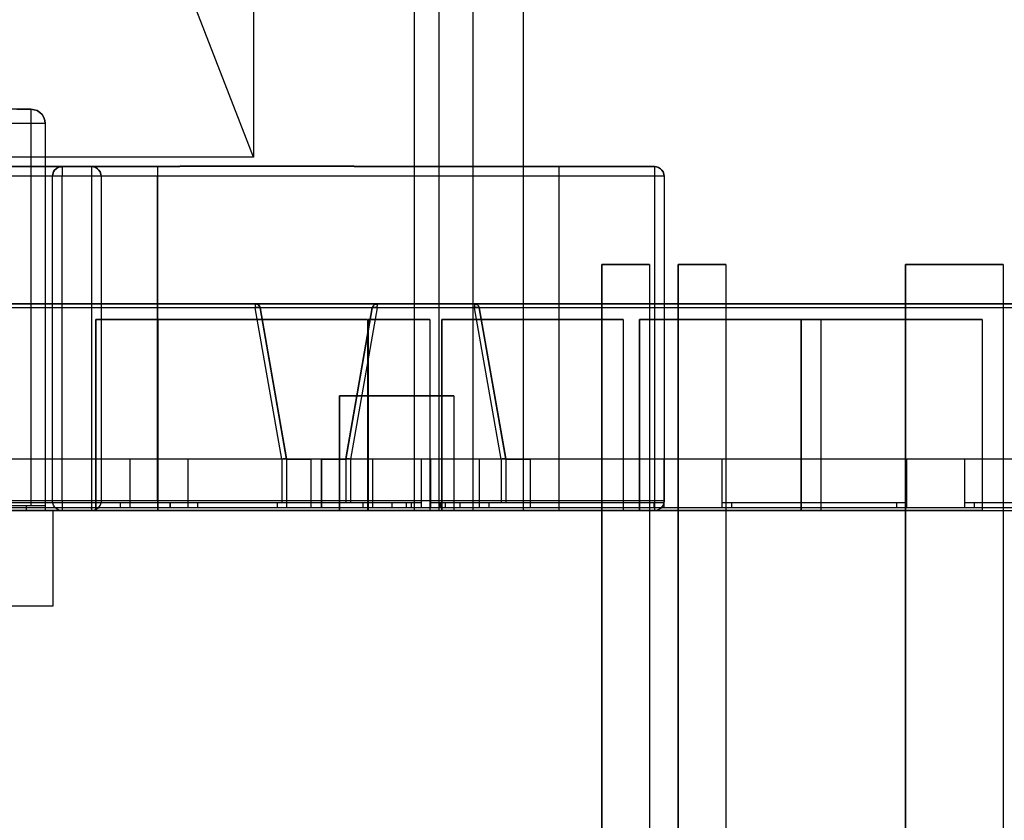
# Model space of a CAD drawing. Header units: inches. Extents: x 0 to 297, y -210 to 0.
# Tile 45 of 82: x 144.65 to 147.22, y -177.75 to -175.66. Entities that reach past the tile are written whole.
import ezdxf

# ---------------------------------------------------------------- set-up
doc = ezdxf.new("R2010")
doc.units = ezdxf.units.IN
doc.header["$MEASUREMENT"] = 0

msp = doc.modelspace()

# ---------------------------------------------------------------- linework, layer by layer
at = {"color": 18, "true_color": 0x000000}
for p, q in [((145.6772, -169.3651), (145.6772, -176.9401)), ((145.6772, -172.5401), (145.6772, -176.9401)), ((145.2572, -172.7401), (145.2572, -176.0151)), ((145.7417, -173.6901), (145.7417, -176.9401)), ((145.8307, -173.6901), (145.8307, -176.9401)), ((145.9622, -173.6901), (145.9622, -176.9401)), ((145.9622, -173.6901), (145.9622, -176.9401)), ((145.6772, -175.0301), (145.6772, -176.9401)), ((145.2572, -176.0151), (145.0822, -175.5651)), ((144.6743, -175.8901), (142.4993, -175.8901)), ((144.6373, -175.8901), (144.6743, -175.8901)), ((144.6743, -175.8901), (144.6828, -175.8911)), ((144.6828, -175.8911), (144.6743, -175.8901)), ((144.6743, -175.8901), (144.6743, -175.8911)), ((144.6743, -175.8911), (144.6743, -175.8936)), ((144.6743, -175.8936), (144.6743, -175.8981)), ((144.6743, -175.8981), (144.6743, -175.9041)), ((144.6743, -175.9041), (144.6743, -175.9111)), ((144.6743, -175.9111), (144.6743, -175.9191)), ((144.6828, -175.8911), (144.6908, -175.8936)), ((144.6908, -175.8936), (144.6828, -175.8911)), ((144.6908, -175.8936), (144.6978, -175.8981)), ((144.6978, -175.8981), (144.6908, -175.8936)), ((144.6978, -175.8981), (144.7038, -175.9041)), ((144.7038, -175.9041), (144.6978, -175.8981)), ((144.7038, -175.9041), (144.7083, -175.9111)), ((144.7083, -175.9111), (144.7038, -175.9041)), ((144.7083, -175.9111), (144.7108, -175.9191)), ((144.7108, -175.9191), (144.7083, -175.9111)), ((144.6743, -175.9276), (142.4993, -175.9276)), ((144.6743, -175.9191), (144.6743, -175.9276)), ((144.6828, -175.9276), (144.6743, -175.9276)), ((144.6743, -175.9276), (144.6743, -176.9276)), ((144.6908, -175.9276), (144.6828, -175.9276)), ((144.6978, -175.9276), (144.6908, -175.9276)), ((144.7038, -175.9276), (144.6978, -175.9276)), ((144.7083, -175.9276), (144.7038, -175.9276)), ((144.7108, -175.9276), (144.7083, -175.9276)), ((144.7108, -175.9191), (144.7118, -175.9276)), ((144.7118, -175.9276), (144.7108, -175.9191)), ((144.7118, -175.9276), (144.7108, -175.9276)), ((144.7118, -175.9276), (144.7118, -176.9276)), ((144.7118, -175.9276), (144.7118, -176.9276)), ((145.2572, -176.0151), (143.5572, -176.0151)), ((144.833, -176.0401), (144.083, -176.0401)), ((144.2375, -176.0401), (144.833, -176.0401)), ((144.745, -176.0426), (144.7505, -176.0406)), ((144.7505, -176.0406), (144.745, -176.0426)), ((144.756, -176.0401), (144.7505, -176.0406)), ((144.7505, -176.0406), (144.756, -176.0406)), ((144.756, -176.0406), (144.756, -176.0401)), ((144.756, -176.0401), (145.006, -176.0401)), ((145.006, -176.0401), (144.756, -176.0401)), ((144.756, -176.0401), (144.756, -176.0406)), ((144.756, -176.0406), (144.756, -176.0426)), ((144.833, -176.0401), (144.8385, -176.0406)), ((144.833, -176.0401), (144.833, -176.0406)), ((144.8385, -176.0406), (144.833, -176.0401)), ((144.833, -176.0406), (144.833, -176.0426)), ((144.8385, -176.0406), (144.844, -176.0426)), ((144.844, -176.0426), (144.8385, -176.0406)), ((145.006, -176.0401), (145.0645, -176.0401)), ((146.056, -176.0401), (145.006, -176.0401)), ((145.006, -176.0401), (145.006, -176.0406)), ((145.006, -176.0401), (145.006, -176.0406)), ((145.006, -176.0406), (145.006, -176.0426)), ((145.006, -176.0406), (145.006, -176.0426)), ((145.0645, -176.0401), (145.0645, -176.0386)), ((145.0645, -176.0386), (145.0665, -176.0386)), ((145.065, -176.0386), (145.0645, -176.0386)), ((145.0645, -176.0386), (145.0645, -176.0386)), ((145.0645, -176.0386), (145.0645, -176.0401)), ((145.065, -176.0386), (145.0645, -176.0386)), ((145.0645, -176.0386), (145.0645, -176.0401)), ((145.0645, -176.0401), (145.0645, -176.0401)), ((145.0655, -176.0386), (145.065, -176.0386)), ((145.066, -176.0386), (145.0655, -176.0386)), ((145.0665, -176.0386), (145.066, -176.0386)), ((145.0665, -176.0386), (145.0685, -176.0386)), ((145.0685, -176.0386), (145.0665, -176.0386)), ((145.0685, -176.0386), (145.0665, -176.0386)), ((145.0665, -176.0386), (145.0665, -176.0401)), ((145.0685, -176.0386), (145.102, -176.0386)), ((145.102, -176.0386), (145.0685, -176.0386)), ((145.0685, -176.0386), (145.0685, -176.0401)), ((145.089, -176.0386), (145.0885, -176.0386)), ((145.0895, -176.0386), (145.089, -176.0386)), ((145.091, -176.0386), (145.0895, -176.0386)), ((145.102, -176.0386), (145.1235, -176.0386)), ((145.1085, -176.0386), (145.102, -176.0386)), ((145.102, -176.0386), (145.102, -176.0401)), ((145.115, -176.0386), (145.1085, -176.0386)), ((145.1205, -176.0386), (145.115, -176.0386)), ((145.124, -176.0386), (145.1205, -176.0386)), ((145.1235, -176.0386), (145.1255, -176.0386)), ((145.1235, -176.0386), (145.1235, -176.0401)), ((145.124, -176.0386), (145.1235, -176.0386)), ((145.1235, -176.0386), (145.1235, -176.0386)), ((145.125, -176.0386), (145.124, -176.0386)), ((145.1255, -176.0386), (145.125, -176.0386)), ((145.1255, -176.0386), (145.125, -176.0386)), ((145.1255, -176.0386), (145.13, -176.0386)), ((145.132, -176.0386), (145.1255, -176.0386)), ((145.1255, -176.0386), (145.1255, -176.0401)), ((145.13, -176.0386), (145.132, -176.0386)), ((145.13, -176.0386), (145.13, -176.0401)), ((145.1305, -176.0386), (145.13, -176.0386)), ((145.13, -176.0386), (145.13, -176.0386)), ((145.1315, -176.0386), (145.1305, -176.0386)), ((145.132, -176.0386), (145.1315, -176.0386)), ((145.132, -176.0386), (145.1495, -176.0386)), ((145.1495, -176.0386), (145.132, -176.0386)), ((145.132, -176.0386), (145.132, -176.0401)), ((145.1495, -176.0386), (145.1515, -176.0386)), ((145.151, -176.0386), (145.1495, -176.0386)), ((145.1495, -176.0386), (145.1495, -176.0401)), ((145.1515, -176.0386), (145.151, -176.0386)), ((145.1515, -176.0386), (145.1575, -176.0386)), ((145.1515, -176.0386), (145.1515, -176.0401)), ((145.1575, -176.0386), (145.1515, -176.0386)), ((145.1575, -176.0386), (145.1595, -176.0386)), ((145.1575, -176.0386), (145.1575, -176.0401)), ((145.158, -176.0386), (145.1575, -176.0386)), ((145.1575, -176.0386), (145.1575, -176.0386)), ((145.159, -176.0386), (145.158, -176.0386)), ((145.1595, -176.0386), (145.159, -176.0386)), ((145.1595, -176.0386), (145.1695, -176.0386)), ((145.1695, -176.0386), (145.1595, -176.0386)), ((145.1595, -176.0386), (145.1595, -176.0401)), ((145.1695, -176.0386), (145.1715, -176.0386)), ((145.17, -176.0386), (145.1695, -176.0386)), ((145.1695, -176.0386), (145.1695, -176.0401)), ((145.1705, -176.0386), (145.17, -176.0386)), ((145.171, -176.0386), (145.1705, -176.0386)), ((145.1705, -176.0386), (145.1705, -176.0386)), ((145.184, -176.0386), (145.1705, -176.0386)), ((145.1715, -176.0386), (145.171, -176.0386)), ((145.1715, -176.0386), (145.172, -176.0386)), ((145.1715, -176.0386), (145.1715, -176.0401)), ((145.172, -176.0386), (145.1715, -176.0386)), ((145.172, -176.0386), (145.179, -176.0386)), ((145.172, -176.0386), (145.172, -176.0386)), ((145.172, -176.0386), (145.172, -176.0401)), ((145.172, -176.0386), (145.172, -176.0391)), ((145.179, -176.0386), (145.181, -176.0386)), ((145.179, -176.0386), (145.179, -176.0401)), ((145.1795, -176.0386), (145.179, -176.0386)), ((145.179, -176.0386), (145.179, -176.0386)), ((145.1805, -176.0386), (145.1795, -176.0386)), ((145.181, -176.0386), (145.1805, -176.0386)), ((145.181, -176.0386), (145.184, -176.0386)), ((145.184, -176.0386), (145.181, -176.0386)), ((145.181, -176.0386), (145.181, -176.0401)), ((145.184, -176.0386), (145.2165, -176.0386)), ((145.2165, -176.0386), (145.184, -176.0386)), ((145.184, -176.0386), (145.184, -176.0401)), ((145.2165, -176.0386), (145.238, -176.0386)), ((145.223, -176.0386), (145.2165, -176.0386)), ((145.2165, -176.0386), (145.2165, -176.0401)), ((145.2295, -176.0386), (145.223, -176.0386)), ((145.2345, -176.0386), (145.2295, -176.0386)), ((145.2385, -176.0386), (145.2345, -176.0386)), ((145.238, -176.0386), (145.263, -176.0386)), ((145.238, -176.0386), (145.238, -176.0401)), ((145.2385, -176.0386), (145.238, -176.0386)), ((145.241, -176.0386), (145.2385, -176.0386)), ((145.244, -176.0386), (145.241, -176.0386)), ((145.253, -176.0386), (145.244, -176.0386)), ((145.248, -176.0386), (145.244, -176.0386)), ((145.253, -176.0386), (145.248, -176.0386)), ((145.258, -176.0386), (145.253, -176.0386)), ((145.263, -176.0386), (145.258, -176.0386)), ((145.263, -176.0386), (145.266, -176.0386)), ((145.263, -176.0386), (145.263, -176.0401)), ((145.266, -176.0386), (145.263, -176.0386)), ((145.266, -176.0386), (145.2745, -176.0386)), ((145.2745, -176.0386), (145.266, -176.0386)), ((145.266, -176.0386), (145.266, -176.0401)), ((145.2745, -176.0386), (145.313, -176.0386)), ((145.313, -176.0386), (145.2745, -176.0386)), ((145.2745, -176.0386), (145.2745, -176.0401)), ((145.313, -176.0386), (145.3195, -176.0386)), ((145.3195, -176.0386), (145.313, -176.0386)), ((145.321, -176.0386), (145.313, -176.0386)), ((145.313, -176.0386), (145.313, -176.0401)), ((145.3195, -176.0386), (145.3215, -176.0386)), ((145.3205, -176.0386), (145.3195, -176.0386)), ((145.3195, -176.0386), (145.3195, -176.0401)), ((145.321, -176.0386), (145.3205, -176.0386)), ((145.3215, -176.0386), (145.321, -176.0386)), ((145.3215, -176.0386), (145.323, -176.0386)), ((145.3215, -176.0386), (145.3215, -176.0386)), ((145.3215, -176.0386), (145.3215, -176.0401)), ((145.323, -176.0386), (145.3215, -176.0386)), ((145.333, -176.0386), (145.3215, -176.0386)), ((145.323, -176.0386), (145.333, -176.0386)), ((145.323, -176.0386), (145.323, -176.0401)), ((145.333, -176.0386), (145.337, -176.0386)), ((145.3335, -176.0386), (145.333, -176.0386)), ((145.333, -176.0386), (145.333, -176.0401)), ((145.334, -176.0386), (145.3335, -176.0386)), ((145.335, -176.0386), (145.334, -176.0386)), ((145.336, -176.0386), (145.335, -176.0386)), ((145.337, -176.0386), (145.336, -176.0386)), ((145.337, -176.0386), (145.339, -176.0386)), ((145.337, -176.0386), (145.337, -176.0401)), ((145.3375, -176.0386), (145.337, -176.0386)), ((145.337, -176.0386), (145.337, -176.0386)), ((145.3385, -176.0386), (145.3375, -176.0386)), ((145.3385, -176.0386), (145.3375, -176.0386)), ((145.339, -176.0386), (145.3385, -176.0386)), ((145.339, -176.0386), (145.3565, -176.0386)), ((145.3565, -176.0386), (145.339, -176.0386)), ((145.339, -176.0386), (145.339, -176.0401)), ((145.3565, -176.0386), (145.3585, -176.0386)), ((145.357, -176.0386), (145.3565, -176.0386)), ((145.3565, -176.0386), (145.3565, -176.0401)), ((145.3575, -176.0386), (145.357, -176.0386)), ((145.358, -176.0386), (145.3575, -176.0386)), ((145.3585, -176.0386), (145.358, -176.0386)), ((145.3585, -176.0386), (145.37, -176.0386)), ((145.3585, -176.0386), (145.3585, -176.0386)), ((145.3585, -176.0386), (145.3585, -176.0401)), ((145.37, -176.0386), (145.3585, -176.0386)), ((145.37, -176.0386), (145.372, -176.0386)), ((145.37, -176.0386), (145.37, -176.0401)), ((145.3705, -176.0386), (145.37, -176.0386)), ((145.3715, -176.0386), (145.3705, -176.0386)), ((145.372, -176.0386), (145.3715, -176.0386)), ((145.372, -176.0386), (145.381, -176.0386)), ((145.372, -176.0386), (145.372, -176.0401)), ((145.373, -176.0386), (145.372, -176.0386)), ((145.372, -176.0386), (145.372, -176.0386)), ((145.374, -176.0386), (145.373, -176.0386)), ((145.3755, -176.0386), (145.374, -176.0386)), ((145.3775, -176.0386), (145.3755, -176.0386)), ((145.379, -176.0386), (145.3775, -176.0386)), ((145.381, -176.0386), (145.379, -176.0386)), ((145.381, -176.0386), (145.3845, -176.0386)), ((145.382, -176.0386), (145.381, -176.0386)), ((145.381, -176.0386), (145.381, -176.0401)), ((145.3835, -176.0386), (145.382, -176.0386)), ((145.3845, -176.0386), (145.3835, -176.0386)), ((145.3845, -176.0386), (145.404, -176.0386)), ((145.3845, -176.0386), (145.3845, -176.0401)), ((145.404, -176.0386), (145.3845, -176.0386)), ((145.404, -176.0386), (145.405, -176.0391)), ((145.404, -176.0386), (145.404, -176.0401)), ((145.405, -176.0386), (145.404, -176.0386)), ((145.415, -176.0386), (145.404, -176.0386)), ((145.405, -176.0391), (145.411, -176.0386)), ((145.405, -176.0386), (145.405, -176.0386)), ((145.405, -176.0391), (145.405, -176.0386)), ((145.405, -176.0391), (145.405, -176.0401)), ((145.411, -176.0386), (145.42, -176.0386)), ((145.411, -176.0386), (145.411, -176.0401)), ((145.4115, -176.0386), (145.411, -176.0386)), ((145.412, -176.0386), (145.4115, -176.0386)), ((145.4135, -176.0386), (145.412, -176.0386)), ((145.415, -176.0386), (145.4135, -176.0386)), ((145.4165, -176.0386), (145.415, -176.0386)), ((145.418, -176.0386), (145.4165, -176.0386)), ((145.42, -176.0386), (145.418, -176.0386)), ((145.42, -176.0386), (145.424, -176.0386)), ((145.4215, -176.0386), (145.42, -176.0386)), ((145.42, -176.0386), (145.42, -176.0401)), ((145.4225, -176.0386), (145.4215, -176.0386)), ((145.424, -176.0386), (145.4225, -176.0386)), ((145.424, -176.0386), (145.438, -176.0386)), ((145.424, -176.0386), (145.424, -176.0401)), ((145.438, -176.0386), (145.424, -176.0386)), ((145.438, -176.0386), (145.441, -176.0386)), ((145.441, -176.0386), (145.438, -176.0386)), ((145.4435, -176.0386), (145.438, -176.0386)), ((145.438, -176.0386), (145.438, -176.0401)), ((145.441, -176.0386), (145.442, -176.0386)), ((145.442, -176.0386), (145.441, -176.0386)), ((145.441, -176.0386), (145.441, -176.0401)), ((145.442, -176.0386), (145.444, -176.0386)), ((145.4425, -176.0386), (145.442, -176.0386)), ((145.442, -176.0386), (145.442, -176.0401)), ((145.443, -176.0386), (145.4425, -176.0386)), ((145.4435, -176.0386), (145.443, -176.0386)), ((145.444, -176.0386), (145.4435, -176.0386)), ((145.444, -176.0386), (145.4525, -176.0386)), ((145.4445, -176.0386), (145.444, -176.0386)), ((145.444, -176.0386), (145.444, -176.0401)), ((145.4455, -176.0386), (145.4445, -176.0386)), ((145.447, -176.0386), (145.4455, -176.0386)), ((145.4485, -176.0386), (145.447, -176.0386)), ((145.4505, -176.0386), (145.4485, -176.0386)), ((145.4525, -176.0386), (145.4505, -176.0386)), ((145.4525, -176.0386), (145.4565, -176.0386)), ((145.454, -176.0386), (145.4525, -176.0386)), ((145.4525, -176.0386), (145.4525, -176.0401)), ((145.4555, -176.0386), (145.454, -176.0386)), ((145.4565, -176.0386), (145.4555, -176.0386)), ((145.4565, -176.0386), (145.472, -176.0386)), ((145.4565, -176.0386), (145.4565, -176.0401)), ((145.472, -176.0386), (145.4565, -176.0386)), ((145.472, -176.0386), (145.4735, -176.0386)), ((145.4735, -176.0386), (145.472, -176.0386)), ((145.4765, -176.0386), (145.472, -176.0386)), ((145.472, -176.0386), (145.472, -176.0401)), ((145.4735, -176.0386), (145.4745, -176.0386)), ((145.4735, -176.0386), (145.4735, -176.0401)), ((145.4745, -176.0386), (145.4735, -176.0386)), ((145.4745, -176.0386), (145.4765, -176.0386)), ((145.475, -176.0386), (145.4745, -176.0386)), ((145.4745, -176.0386), (145.4745, -176.0401)), ((145.476, -176.0386), (145.475, -176.0386)), ((145.4765, -176.0386), (145.476, -176.0386)), ((145.4765, -176.0386), (145.4855, -176.0386)), ((145.4765, -176.0386), (145.4765, -176.0386)), ((145.477, -176.0386), (145.4765, -176.0386)), ((145.4765, -176.0386), (145.4765, -176.0401)), ((145.478, -176.0386), (145.477, -176.0386)), ((145.4795, -176.0386), (145.478, -176.0386)), ((145.4815, -176.0386), (145.4795, -176.0386)), ((145.4835, -176.0386), (145.4815, -176.0386)), ((145.4855, -176.0386), (145.4835, -176.0386)), ((145.4855, -176.0386), (145.489, -176.0386)), ((145.4865, -176.0386), (145.4855, -176.0386)), ((145.4855, -176.0386), (145.4855, -176.0401)), ((145.488, -176.0386), (145.4865, -176.0386)), ((145.489, -176.0386), (145.488, -176.0386)), ((145.489, -176.0386), (145.511, -176.0386)), ((145.489, -176.0386), (145.489, -176.0401)), ((145.511, -176.0386), (145.489, -176.0386)), ((145.4995, -176.0386), (145.4995, -176.0386)), ((145.5, -176.0386), (145.4995, -176.0386)), ((145.507, -176.0386), (145.5, -176.0386)), ((145.5, -176.0386), (145.5, -176.0386)), ((145.5, -176.0386), (145.5, -176.0386)), ((145.5, -176.0386), (145.5, -176.0386)), ((145.5, -176.0386), (145.5, -176.0386)), ((145.5, -176.0386), (145.5, -176.0386)), ((145.5, -176.0386), (145.5, -176.0386)), ((145.511, -176.0386), (145.5125, -176.0386)), ((145.511, -176.0386), (145.511, -176.0401)), ((145.512, -176.0386), (145.511, -176.0386)), ((145.5125, -176.0386), (145.512, -176.0386)), ((145.513, -176.0386), (145.512, -176.0386)), ((145.5125, -176.0386), (145.513, -176.0386)), ((145.5125, -176.0386), (145.5125, -176.0401)), ((145.5125, -176.0386), (145.5125, -176.0386)), ((145.513, -176.0386), (145.5175, -176.0386)), ((145.5175, -176.0386), (145.513, -176.0386)), ((145.513, -176.0386), (145.513, -176.0401)), ((145.5175, -176.0386), (145.5195, -176.0386)), ((145.5185, -176.0386), (145.5175, -176.0386)), ((145.5175, -176.0386), (145.5175, -176.0401)), ((145.519, -176.0386), (145.5185, -176.0386)), ((145.5195, -176.0386), (145.519, -176.0386)), ((145.5195, -176.0386), (145.5205, -176.0386)), ((145.5195, -176.0386), (145.5195, -176.0386)), ((145.5195, -176.0386), (145.5195, -176.0401)), ((145.5205, -176.0386), (145.5195, -176.0386)), ((145.5205, -176.0386), (145.5205, -176.0401)), ((145.5205, -176.0386), (145.5205, -176.0386)), ((145.5205, -176.0386), (145.5205, -176.0401)), ((145.5205, -176.0396), (145.5205, -176.0386)), ((145.5205, -176.0396), (145.5205, -176.0401)), ((145.5205, -176.0401), (146.056, -176.0401)), ((146.056, -176.0401), (146.306, -176.0401)), ((146.056, -176.0401), (146.056, -176.0406)), ((146.306, -176.0401), (146.056, -176.0401)), ((146.056, -176.0401), (146.056, -176.0406)), ((146.056, -176.0406), (146.056, -176.0426)), ((146.056, -176.0406), (146.056, -176.0426)), ((146.306, -176.0401), (146.3115, -176.0406)), ((146.3115, -176.0406), (146.306, -176.0401)), ((146.306, -176.0401), (146.306, -176.0406)), ((146.306, -176.0406), (146.306, -176.0426)), ((146.3115, -176.0406), (146.317, -176.0426)), ((146.317, -176.0426), (146.3115, -176.0406)), ((144.833, -176.0651), (144.083, -176.0651)), ((144.731, -176.0651), (144.7315, -176.0596)), ((144.7315, -176.0596), (144.731, -176.0651)), ((144.731, -176.9151), (144.731, -176.0651)), ((144.731, -176.9151), (144.731, -176.0651)), ((144.7315, -176.0651), (144.731, -176.0651)), ((144.7315, -176.0596), (144.7335, -176.0541)), ((144.7335, -176.0541), (144.7315, -176.0596)), ((144.7335, -176.0651), (144.7315, -176.0651)), ((144.7335, -176.0541), (144.7365, -176.0496)), ((144.7365, -176.0496), (144.7335, -176.0541)), ((144.7365, -176.0651), (144.7335, -176.0651)), ((144.7365, -176.0496), (144.7405, -176.0456)), ((144.7405, -176.0456), (144.7365, -176.0496)), ((144.7405, -176.0651), (144.7365, -176.0651)), ((144.7405, -176.0456), (144.745, -176.0426)), ((144.745, -176.0426), (144.7405, -176.0456)), ((144.745, -176.0651), (144.7405, -176.0651)), ((144.7505, -176.0651), (144.745, -176.0651)), ((144.756, -176.0651), (144.7505, -176.0651)), ((144.756, -176.0426), (144.756, -176.0456)), ((144.756, -176.0456), (144.756, -176.0496)), ((144.756, -176.0496), (144.756, -176.0541)), ((144.756, -176.0541), (144.756, -176.0596)), ((144.756, -176.0596), (144.756, -176.0651)), ((145.006, -176.0651), (144.756, -176.0651)), ((144.756, -176.9151), (144.756, -176.0651)), ((144.833, -176.0426), (144.833, -176.0456)), ((144.833, -176.0456), (144.833, -176.0496)), ((144.833, -176.0496), (144.833, -176.0541)), ((144.833, -176.0541), (144.833, -176.0596)), ((144.833, -176.0596), (144.833, -176.0651)), ((144.8385, -176.0651), (144.833, -176.0651)), ((144.833, -176.0651), (144.833, -176.9151)), ((144.844, -176.0651), (144.8385, -176.0651)), ((144.844, -176.0426), (144.8485, -176.0456)), ((144.8485, -176.0456), (144.844, -176.0426)), ((144.8485, -176.0651), (144.844, -176.0651)), ((144.8485, -176.0456), (144.8525, -176.0496)), ((144.8525, -176.0496), (144.8485, -176.0456)), ((144.8525, -176.0651), (144.8485, -176.0651)), ((144.8525, -176.0496), (144.8555, -176.0541)), ((144.8555, -176.0541), (144.8525, -176.0496)), ((144.8555, -176.0651), (144.8525, -176.0651)), ((144.8555, -176.0541), (144.8575, -176.0596)), ((144.8575, -176.0596), (144.8555, -176.0541)), ((144.8575, -176.0651), (144.8555, -176.0651)), ((144.8575, -176.0596), (144.858, -176.0651)), ((144.858, -176.0651), (144.8575, -176.0596)), ((144.858, -176.0651), (144.8575, -176.0651)), ((144.858, -176.0651), (144.858, -176.9151)), ((144.858, -176.0651), (144.858, -176.9151)), ((145.006, -176.0426), (145.006, -176.0456)), ((145.006, -176.0426), (145.006, -176.0456)), ((145.006, -176.0456), (145.006, -176.0496)), ((145.006, -176.0456), (145.006, -176.0496)), ((145.006, -176.0496), (145.006, -176.0541)), ((145.006, -176.0496), (145.006, -176.0541)), ((145.006, -176.0541), (145.006, -176.0596)), ((145.006, -176.0541), (145.006, -176.0596)), ((145.006, -176.0596), (145.006, -176.0651)), ((145.006, -176.0596), (145.006, -176.0651)), ((145.006, -176.0651), (145.006, -176.9151)), ((145.006, -176.9151), (145.006, -176.0651)), ((146.056, -176.0651), (145.006, -176.0651)), ((146.056, -176.0426), (146.056, -176.0456)), ((146.056, -176.0426), (146.056, -176.0456)), ((146.056, -176.0456), (146.056, -176.0496)), ((146.056, -176.0456), (146.056, -176.0496)), ((146.056, -176.0496), (146.056, -176.0541)), ((146.056, -176.0496), (146.056, -176.0541)), ((146.056, -176.0541), (146.056, -176.0596)), ((146.056, -176.0541), (146.056, -176.0596)), ((146.056, -176.0596), (146.056, -176.0651)), ((146.056, -176.0596), (146.056, -176.0651)), ((146.056, -176.0651), (146.056, -176.9151)), ((146.056, -176.0651), (146.056, -176.9151)), ((146.306, -176.0651), (146.056, -176.0651)), ((146.306, -176.0426), (146.306, -176.0456)), ((146.306, -176.0456), (146.306, -176.0496)), ((146.306, -176.0496), (146.306, -176.0541)), ((146.306, -176.0541), (146.306, -176.0596)), ((146.306, -176.0596), (146.306, -176.0651)), ((146.3115, -176.0651), (146.306, -176.0651)), ((146.306, -176.0651), (146.306, -176.9151)), ((146.317, -176.0651), (146.3115, -176.0651)), ((146.317, -176.0426), (146.3215, -176.0456)), ((146.3215, -176.0456), (146.317, -176.0426)), ((146.3215, -176.0651), (146.317, -176.0651)), ((146.3215, -176.0456), (146.3255, -176.0496)), ((146.3255, -176.0496), (146.3215, -176.0456)), ((146.3255, -176.0651), (146.3215, -176.0651)), ((146.3255, -176.0496), (146.3285, -176.0541)), ((146.3285, -176.0541), (146.3255, -176.0496)), ((146.3285, -176.0651), (146.3255, -176.0651)), ((146.3285, -176.0541), (146.3305, -176.0596)), ((146.3305, -176.0596), (146.3285, -176.0541)), ((146.3305, -176.0651), (146.3285, -176.0651)), ((146.3305, -176.0596), (146.331, -176.0651)), ((146.331, -176.0651), (146.3305, -176.0596)), ((146.331, -176.0651), (146.3305, -176.0651)), ((146.331, -176.0651), (146.331, -176.9151)), ((146.331, -176.0651), (146.331, -176.9151)), ((146.1681, -177.7959), (146.1681, -176.2959)), ((146.1681, -176.2959), (146.2931, -176.2959)), ((146.2931, -176.2959), (146.1681, -176.2959)), ((146.1681, -176.2959), (146.1681, -177.7959)), ((146.2931, -176.2959), (146.2931, -177.7959)), ((146.2931, -176.2959), (146.2931, -177.7959)), ((146.3681, -177.7959), (146.3681, -176.2959)), ((146.3681, -176.2959), (146.4931, -176.2959)), ((146.4931, -176.2959), (146.3681, -176.2959)), ((146.3681, -176.2959), (146.3681, -177.7959)), ((146.4931, -176.2959), (146.4931, -177.7959)), ((146.4931, -176.2959), (146.4931, -177.7959)), ((146.9633, -177.7959), (146.9633, -176.2959)), ((146.9633, -176.2959), (147.2183, -176.2959)), ((146.9633, -176.2959), (146.9633, -177.7959)), ((147.2183, -176.2959), (146.9633, -176.2959)), ((147.2183, -176.2959), (147.2183, -177.7959)), ((147.2183, -176.2959), (147.2183, -177.7959)), ((142.4796, -176.3991), (145.2616, -176.3991)), ((145.2616, -176.3991), (142.4796, -176.3991)), ((143.5487, -176.3991), (145.8352, -176.3991)), ((145.8352, -176.3991), (143.5487, -176.3991)), ((145.2616, -176.3991), (145.2646, -176.3996)), ((145.2646, -176.3996), (145.2616, -176.3991)), ((145.2616, -176.3996), (145.2616, -176.3991)), ((145.2616, -176.3996), (145.2616, -176.4006)), ((145.2616, -176.4006), (145.2616, -176.4021)), ((145.2646, -176.3996), (145.2671, -176.4006)), ((145.2671, -176.4006), (145.2646, -176.3996)), ((145.2671, -176.4006), (145.2696, -176.4021)), ((145.2696, -176.4021), (145.2671, -176.4006)), ((145.5722, -176.4021), (145.5747, -176.4006)), ((145.5747, -176.4006), (145.5722, -176.4021)), ((145.5747, -176.4006), (145.5777, -176.3996)), ((145.5777, -176.3996), (145.5747, -176.4006)), ((145.5802, -176.3991), (145.5777, -176.3996)), ((145.5777, -176.3996), (145.5802, -176.3996)), ((145.5802, -176.3996), (145.5802, -176.3991)), ((145.5802, -176.3991), (147.8667, -176.3991)), ((147.8667, -176.3991), (145.5802, -176.3991)), ((145.5802, -176.3996), (145.5802, -176.3991)), ((145.5802, -176.3996), (145.5802, -176.4006)), ((145.5802, -176.4021), (145.5802, -176.4006)), ((145.8352, -176.3991), (145.8377, -176.3996)), ((145.8377, -176.3996), (145.8352, -176.3991)), ((145.8352, -176.3991), (145.8352, -176.3996)), ((145.8352, -176.3996), (145.8352, -176.4006)), ((145.8352, -176.4006), (145.8352, -176.4021)), ((145.8377, -176.3996), (145.8407, -176.4006)), ((145.8407, -176.4006), (145.8377, -176.3996)), ((145.8407, -176.4006), (145.8432, -176.4021)), ((145.8432, -176.4021), (145.8407, -176.4006)), ((145.2616, -176.4096), (142.4796, -176.4096)), ((145.8352, -176.4096), (143.5487, -176.4096)), ((145.2616, -176.4021), (145.2616, -176.4041)), ((145.2616, -176.4041), (145.2616, -176.4066)), ((145.2616, -176.4066), (145.2616, -176.4096)), ((145.2641, -176.4091), (145.2616, -176.4096)), ((145.3311, -176.8056), (145.2616, -176.4096)), ((145.2666, -176.4086), (145.2641, -176.4091)), ((145.2691, -176.4086), (145.2666, -176.4086)), ((145.2711, -176.4086), (145.2691, -176.4086)), ((145.2696, -176.4021), (145.2716, -176.4041)), ((145.2716, -176.4041), (145.2696, -176.4021)), ((145.2726, -176.4086), (145.2711, -176.4086)), ((145.2716, -176.4041), (145.2731, -176.4066)), ((145.2731, -176.4066), (145.2716, -176.4041)), ((145.2736, -176.4091), (145.2726, -176.4086)), ((145.2731, -176.4066), (145.2736, -176.4091)), ((145.2741, -176.4096), (145.2731, -176.4066)), ((145.2736, -176.4091), (145.2741, -176.4096)), ((145.2741, -176.4096), (145.2736, -176.4091)), ((145.2741, -176.4096), (145.3436, -176.8051)), ((145.3436, -176.8056), (145.2741, -176.4096)), ((145.5677, -176.4096), (145.4982, -176.8056)), ((145.4987, -176.8051), (145.5677, -176.4096)), ((145.5802, -176.4096), (145.5107, -176.8056)), ((145.5687, -176.4066), (145.5677, -176.4096)), ((145.5677, -176.4096), (145.5682, -176.4091)), ((145.5682, -176.4091), (145.5677, -176.4096)), ((145.5682, -176.4091), (145.5687, -176.4066)), ((145.5692, -176.4086), (145.5682, -176.4091)), ((145.5687, -176.4066), (145.5702, -176.4041)), ((145.5702, -176.4041), (145.5687, -176.4066)), ((145.5707, -176.4086), (145.5692, -176.4086)), ((145.5702, -176.4041), (145.5722, -176.4021)), ((145.5722, -176.4021), (145.5702, -176.4041)), ((145.5727, -176.4086), (145.5707, -176.4086)), ((145.5752, -176.4086), (145.5727, -176.4086)), ((145.5777, -176.4091), (145.5752, -176.4086)), ((145.5802, -176.4096), (145.5777, -176.4091)), ((145.5802, -176.4021), (145.5802, -176.4041)), ((145.5802, -176.4066), (145.5802, -176.4041)), ((145.5802, -176.4066), (145.5802, -176.4096)), ((147.8667, -176.4096), (145.5802, -176.4096)), ((145.8352, -176.4021), (145.8352, -176.4041)), ((145.8352, -176.4041), (145.8352, -176.4066)), ((145.8352, -176.4096), (145.8352, -176.4066)), ((145.8377, -176.4091), (145.8352, -176.4096)), ((145.9047, -176.8056), (145.8352, -176.4096)), ((145.8402, -176.4086), (145.8377, -176.4091)), ((145.8427, -176.4086), (145.8402, -176.4086)), ((145.8447, -176.4086), (145.8427, -176.4086)), ((145.8432, -176.4021), (145.8452, -176.4041)), ((145.8452, -176.4041), (145.8432, -176.4021)), ((145.8462, -176.4086), (145.8447, -176.4086)), ((145.8452, -176.4041), (145.8467, -176.4066)), ((145.8467, -176.4066), (145.8452, -176.4041)), ((145.8472, -176.4091), (145.8462, -176.4086)), ((145.8467, -176.4066), (145.8472, -176.4091)), ((145.8477, -176.4096), (145.8467, -176.4066)), ((145.8472, -176.4091), (145.8477, -176.4096)), ((145.8477, -176.4096), (145.8472, -176.4091)), ((145.8477, -176.4096), (145.9172, -176.8051)), ((145.9172, -176.8056), (145.8477, -176.4096)), ((144.844, -176.4401), (145.0055, -176.4401)), ((144.844, -176.9401), (144.844, -176.4401)), ((145.0055, -176.4401), (144.844, -176.4401)), ((144.844, -176.4401), (144.844, -176.9401)), ((145.0055, -176.4401), (145.0055, -176.9401)), ((145.0055, -176.4401), (145.0055, -176.9401)), ((145.0065, -176.4401), (145.5555, -176.4401)), ((145.0065, -176.9401), (145.0065, -176.4401)), ((145.5555, -176.4401), (145.0065, -176.4401)), ((145.0065, -176.4401), (145.0065, -176.9401)), ((145.5555, -176.4401), (145.5555, -176.9401)), ((145.5555, -176.4401), (145.5555, -176.9401)), ((145.5565, -176.4401), (145.718, -176.4401)), ((145.5565, -176.9401), (145.5565, -176.4401)), ((145.718, -176.4401), (145.5565, -176.4401)), ((145.5565, -176.4401), (145.5565, -176.9401)), ((145.718, -176.4401), (145.718, -176.9401)), ((145.718, -176.4401), (145.718, -176.9401)), ((145.7501, -176.9401), (145.7501, -176.4401)), ((145.7501, -176.4401), (146.2241, -176.4401)), ((145.7501, -176.4401), (145.7501, -176.9401)), ((146.2241, -176.4401), (145.7501, -176.4401)), ((146.2241, -176.4401), (146.2241, -176.9401)), ((146.2241, -176.4401), (146.2241, -176.9401)), ((146.2672, -176.9401), (146.2672, -176.4401)), ((146.2672, -176.4401), (146.7412, -176.4401)), ((146.2672, -176.4401), (146.2672, -176.9401)), ((146.7412, -176.4401), (146.2672, -176.4401)), ((146.6899, -176.9401), (146.6899, -176.4401)), ((146.6899, -176.4401), (147.1639, -176.4401)), ((146.6899, -176.4401), (146.6899, -176.9401)), ((147.1639, -176.4401), (146.6899, -176.4401)), ((146.7412, -176.4401), (146.7412, -176.9401)), ((146.7412, -176.4401), (146.7412, -176.9401)), ((147.1639, -176.4401), (147.1639, -176.9401)), ((147.1639, -176.4401), (147.1639, -176.9401)), ((145.482, -176.9401), (145.482, -176.6401)), ((145.482, -176.6401), (145.781, -176.6401)), ((145.482, -176.6401), (145.482, -176.9401)), ((145.781, -176.6401), (145.482, -176.6401)), ((145.781, -176.6401), (145.781, -176.9401)), ((145.781, -176.6401), (145.781, -176.9401)), ((145.3311, -176.8056), (144.2896, -176.8056)), ((144.9332, -176.8056), (144.4502, -176.8056)), ((145.0852, -176.8056), (144.9332, -176.8056)), ((144.9332, -176.8056), (144.9332, -176.9326)), ((145.0852, -176.8056), (145.0852, -176.9326)), ((145.5682, -176.8056), (145.0852, -176.8056)), ((145.3341, -176.8051), (145.3311, -176.8056)), ((145.3311, -176.8056), (145.3311, -176.8056)), ((145.3311, -176.8056), (145.3311, -176.9196)), ((145.3371, -176.8051), (145.3341, -176.8051)), ((145.3396, -176.8051), (145.3371, -176.8051)), ((145.3411, -176.8051), (145.3396, -176.8051)), ((145.3426, -176.8051), (145.3411, -176.8051)), ((145.3436, -176.8051), (145.3426, -176.8051)), ((145.3436, -176.8051), (145.3436, -176.8056)), ((145.3436, -176.8056), (145.3436, -176.8051)), ((145.3436, -176.8056), (145.4071, -176.8056)), ((145.4071, -176.8056), (145.3436, -176.8056)), ((145.3436, -176.8056), (145.3436, -176.8056)), ((145.3436, -176.8056), (145.3436, -176.9196)), ((145.4071, -176.8056), (145.4071, -176.9326)), ((145.4071, -176.8056), (145.4071, -176.9326)), ((145.4347, -176.9326), (145.4347, -176.8056)), ((145.4347, -176.8056), (145.4982, -176.8056)), ((145.4982, -176.8056), (145.4347, -176.8056)), ((145.4347, -176.8056), (145.4347, -176.9326)), ((145.4982, -176.8056), (145.4987, -176.8051)), ((145.4987, -176.8051), (145.4982, -176.8056)), ((145.4982, -176.8056), (145.4982, -176.8056)), ((145.4982, -176.8056), (145.4982, -176.9196)), ((145.4997, -176.8051), (145.4987, -176.8051)), ((145.5012, -176.8051), (145.4997, -176.8051)), ((145.5032, -176.8051), (145.5012, -176.8051)), ((145.5057, -176.8051), (145.5032, -176.8051)), ((145.5082, -176.8051), (145.5057, -176.8051)), ((145.5107, -176.8056), (145.5082, -176.8051)), ((145.5107, -176.8056), (145.5107, -176.8056)), ((145.6952, -176.8056), (145.5107, -176.8056)), ((145.5107, -176.8056), (145.5107, -176.9196)), ((145.7202, -176.8056), (145.5682, -176.8056)), ((145.5682, -176.8056), (145.5682, -176.9326)), ((145.8472, -176.8056), (145.6952, -176.8056)), ((145.6952, -176.8056), (145.6952, -176.9326)), ((145.7202, -176.8056), (145.7202, -176.9326)), ((145.9047, -176.8056), (145.7202, -176.8056)), ((145.8472, -176.8056), (145.8472, -176.9326)), ((146.3302, -176.8056), (145.8472, -176.8056)), ((145.9077, -176.8051), (145.9047, -176.8056)), ((145.9047, -176.8056), (145.9047, -176.8056)), ((145.9047, -176.8056), (145.9047, -176.9196)), ((145.9107, -176.8051), (145.9077, -176.8051)), ((145.9127, -176.8051), (145.9107, -176.8051)), ((145.9147, -176.8051), (145.9127, -176.8051)), ((145.9162, -176.8051), (145.9147, -176.8051)), ((145.9172, -176.8051), (145.9162, -176.8051)), ((145.9172, -176.8051), (145.9172, -176.8056)), ((145.9172, -176.8056), (145.9172, -176.8051)), ((145.9172, -176.8056), (145.9807, -176.8056)), ((145.9807, -176.8056), (145.9172, -176.8056)), ((145.9172, -176.8056), (145.9172, -176.8056)), ((145.9172, -176.8056), (145.9172, -176.9196)), ((145.9807, -176.8056), (145.9807, -176.9326)), ((145.9807, -176.8056), (145.9807, -176.9326)), ((146.4822, -176.8056), (146.3302, -176.8056)), ((146.3302, -176.8056), (146.3302, -176.9326)), ((146.4822, -176.8056), (146.4822, -176.9326)), ((146.9652, -176.8056), (146.4822, -176.8056)), ((147.1172, -176.8056), (146.9652, -176.8056)), ((146.9652, -176.8056), (146.9652, -176.9326)), ((147.1172, -176.8056), (147.1172, -176.9326)), ((147.6002, -176.8056), (147.1172, -176.8056)), ((144.833, -176.9151), (144.083, -176.9151)), ((144.7315, -176.9206), (144.731, -176.9151)), ((144.7315, -176.9206), (144.731, -176.9151)), ((144.7315, -176.9151), (144.731, -176.9151)), ((144.7335, -176.9151), (144.7315, -176.9151)), ((144.7365, -176.9151), (144.7335, -176.9151)), ((144.7405, -176.9151), (144.7365, -176.9151)), ((144.745, -176.9151), (144.7405, -176.9151)), ((144.7505, -176.9151), (144.745, -176.9151)), ((144.756, -176.9151), (144.7505, -176.9151)), ((144.756, -176.9151), (144.756, -176.9206)), ((145.006, -176.9151), (144.756, -176.9151)), ((144.833, -176.9151), (144.833, -176.9206)), ((144.8385, -176.9151), (144.833, -176.9151)), ((144.844, -176.9151), (144.8385, -176.9151)), ((144.8485, -176.9151), (144.844, -176.9151)), ((144.8525, -176.9151), (144.8485, -176.9151)), ((144.8555, -176.9151), (144.8525, -176.9151)), ((144.8575, -176.9151), (144.8555, -176.9151)), ((144.858, -176.9151), (144.8575, -176.9206)), ((144.858, -176.9151), (144.8575, -176.9151)), ((144.858, -176.9151), (144.8575, -176.9206)), ((145.006, -176.9151), (145.006, -176.9206)), ((145.006, -176.9151), (145.006, -176.9206)), ((146.056, -176.9151), (145.006, -176.9151)), ((146.056, -176.9151), (146.056, -176.9206)), ((146.056, -176.9151), (146.056, -176.9206)), ((146.306, -176.9151), (146.056, -176.9151)), ((146.3115, -176.9151), (146.306, -176.9151)), ((146.306, -176.9151), (146.306, -176.9206)), ((146.317, -176.9151), (146.3115, -176.9151)), ((146.3215, -176.9151), (146.317, -176.9151)), ((146.3255, -176.9151), (146.3215, -176.9151)), ((146.3285, -176.9151), (146.3255, -176.9151)), ((146.3305, -176.9151), (146.3285, -176.9151)), ((146.331, -176.9151), (146.3305, -176.9206)), ((146.331, -176.9151), (146.3305, -176.9151)), ((146.331, -176.9151), (146.3305, -176.9206)), ((82.2458, -176.9401), (183.8458, -176.9401)), ((145.6772, -176.9401), (140.5972, -176.9401)), ((145.6772, -176.9401), (140.5972, -176.9401)), ((145.5682, -176.9326), (143.8152, -176.9326)), ((144.833, -176.9401), (144.083, -176.9401)), ((144.833, -176.9401), (144.083, -176.9401)), ((145.3311, -176.9196), (144.2896, -176.9196)), ((144.9332, -176.9196), (144.4502, -176.9196)), ((144.9332, -176.9196), (144.4502, -176.9196)), ((144.9077, -176.9326), (144.4757, -176.9326)), ((145.0391, -176.9196), (144.5311, -176.9196)), ((144.6743, -176.9276), (144.5743, -176.9276)), ((144.6618, -176.9401), (144.5993, -176.9401)), ((144.6618, -176.9401), (144.5993, -176.9401)), ((144.6618, -176.9276), (144.6618, -176.9401)), ((144.7118, -176.9401), (144.6618, -176.9401)), ((144.7118, -176.9401), (144.6618, -176.9401)), ((144.6828, -176.9276), (144.6743, -176.9276)), ((144.6908, -176.9276), (144.6828, -176.9276)), ((144.6978, -176.9276), (144.6908, -176.9276)), ((144.7038, -176.9276), (144.6978, -176.9276)), ((144.7083, -176.9276), (144.7038, -176.9276)), ((144.7108, -176.9276), (144.7083, -176.9276)), ((144.7118, -176.9276), (144.7108, -176.9276)), ((144.7118, -176.9276), (144.7118, -176.9401)), ((144.7118, -176.9276), (144.7118, -176.9401)), ((144.7335, -176.9261), (144.7315, -176.9206)), ((144.7335, -176.9261), (144.7315, -176.9206)), ((145.6772, -176.9401), (144.7322, -176.9401)), ((144.7322, -176.9401), (144.7322, -177.1901)), ((144.7322, -176.9401), (144.7322, -177.0651)), ((145.6772, -176.9401), (144.7322, -176.9401)), ((144.7322, -176.9401), (144.7322, -177.1901)), ((144.7322, -176.9401), (144.7322, -177.0651)), ((144.7365, -176.9306), (144.7335, -176.9261)), ((144.7365, -176.9306), (144.7335, -176.9261)), ((144.7405, -176.9346), (144.7365, -176.9306)), ((144.7405, -176.9346), (144.7365, -176.9306)), ((144.745, -176.9376), (144.7405, -176.9346)), ((144.745, -176.9376), (144.7405, -176.9346)), ((144.7505, -176.9396), (144.745, -176.9376)), ((144.7505, -176.9396), (144.745, -176.9376)), ((144.756, -176.9396), (144.7505, -176.9396)), ((144.756, -176.9401), (144.7505, -176.9396)), ((144.756, -176.9206), (144.756, -176.9261)), ((144.756, -176.9261), (144.756, -176.9306)), ((144.756, -176.9306), (144.756, -176.9346)), ((144.756, -176.9346), (144.756, -176.9376)), ((144.756, -176.9376), (144.756, -176.9396)), ((144.756, -176.9401), (144.756, -176.9396)), ((144.756, -176.9396), (144.756, -176.9401)), ((145.006, -176.9401), (144.756, -176.9401)), ((145.006, -176.9401), (144.756, -176.9401)), ((144.833, -176.9206), (144.833, -176.9261)), ((144.833, -176.9261), (144.833, -176.9306)), ((144.833, -176.9346), (144.833, -176.9306)), ((144.833, -176.9346), (144.833, -176.9376)), ((144.833, -176.9376), (144.833, -176.9396)), ((144.8385, -176.9396), (144.833, -176.9401)), ((144.833, -176.9396), (144.833, -176.9401)), ((144.8385, -176.9396), (144.833, -176.9401)), ((144.844, -176.9376), (144.8385, -176.9396)), ((144.844, -176.9376), (144.8385, -176.9396)), ((144.8485, -176.9346), (144.844, -176.9376)), ((144.8485, -176.9346), (144.844, -176.9376)), ((145.0055, -176.9401), (144.844, -176.9401)), ((145.0055, -176.9401), (144.844, -176.9401)), ((144.8525, -176.9306), (144.8485, -176.9346)), ((144.8525, -176.9306), (144.8485, -176.9346)), ((144.8555, -176.9261), (144.8525, -176.9306)), ((144.8555, -176.9261), (144.8525, -176.9306)), ((144.8575, -176.9206), (144.8555, -176.9261)), ((144.8575, -176.9206), (144.8555, -176.9261)), ((144.9077, -176.9196), (144.9077, -176.9326)), ((144.9332, -176.9326), (144.9077, -176.9326)), ((144.9332, -176.9326), (144.9077, -176.9326)), ((145.0852, -176.9326), (144.9332, -176.9326)), ((145.0852, -176.9326), (144.9332, -176.9326)), ((145.006, -176.9206), (145.006, -176.9261)), ((145.006, -176.9206), (145.006, -176.9261)), ((145.006, -176.9261), (145.006, -176.9306)), ((145.006, -176.9261), (145.006, -176.9306)), ((145.006, -176.9306), (145.006, -176.9346)), ((145.006, -176.9306), (145.006, -176.9346)), ((145.006, -176.9346), (145.006, -176.9376)), ((145.006, -176.9346), (145.006, -176.9376)), ((145.006, -176.9376), (145.006, -176.9396)), ((145.006, -176.9376), (145.006, -176.9396)), ((145.006, -176.9396), (145.006, -176.9401)), ((145.006, -176.9396), (145.006, -176.9401)), ((146.056, -176.9401), (145.006, -176.9401)), ((146.056, -176.9401), (145.006, -176.9401)), ((145.5555, -176.9401), (145.0065, -176.9401)), ((145.5555, -176.9401), (145.0065, -176.9401)), ((145.0391, -176.9326), (145.0391, -176.9196)), ((145.0391, -176.9196), (145.0391, -176.9326)), ((145.3186, -176.9326), (145.0391, -176.9326)), ((145.3186, -176.9326), (145.0391, -176.9326)), ((145.5682, -176.9196), (145.0852, -176.9196)), ((145.5682, -176.9196), (145.0852, -176.9196)), ((145.1107, -176.9326), (145.0852, -176.9326)), ((145.1107, -176.9326), (145.0852, -176.9326)), ((145.1107, -176.9196), (145.1107, -176.9326)), ((145.5427, -176.9326), (145.1107, -176.9326)), ((145.3186, -176.9196), (145.3186, -176.9326)), ((145.3436, -176.9326), (145.3186, -176.9326)), ((145.3436, -176.9326), (145.3186, -176.9326)), ((145.3341, -176.9196), (145.3311, -176.9196)), ((145.3436, -176.9196), (145.3311, -176.9196)), ((145.3366, -176.9196), (145.3341, -176.9196)), ((145.3391, -176.9196), (145.3366, -176.9196)), ((145.3411, -176.9196), (145.3391, -176.9196)), ((145.3426, -176.9196), (145.3411, -176.9196)), ((145.3436, -176.9196), (145.3426, -176.9196)), ((145.3436, -176.9196), (145.3436, -176.9196)), ((145.3436, -176.9196), (145.3436, -176.9326)), ((145.4071, -176.9326), (145.3436, -176.9326)), ((145.4071, -176.9326), (145.3436, -176.9326)), ((145.6187, -176.9326), (145.4347, -176.9326)), ((145.6187, -176.9326), (145.4347, -176.9326)), ((145.781, -176.9401), (145.482, -176.9401)), ((145.781, -176.9401), (145.482, -176.9401)), ((145.4982, -176.9196), (145.4982, -176.9196)), ((145.4992, -176.9196), (145.4982, -176.9196)), ((145.5107, -176.9196), (145.4982, -176.9196)), ((145.5007, -176.9196), (145.4992, -176.9196)), ((145.5027, -176.9196), (145.5007, -176.9196)), ((145.5052, -176.9196), (145.5027, -176.9196)), ((145.5082, -176.9196), (145.5052, -176.9196)), ((145.5107, -176.9196), (145.5082, -176.9196)), ((145.6952, -176.9196), (145.5107, -176.9196)), ((145.5427, -176.9196), (145.5427, -176.9326)), ((145.5682, -176.9326), (145.5427, -176.9326)), ((145.5682, -176.9326), (145.5427, -176.9326)), ((145.718, -176.9401), (145.5565, -176.9401)), ((145.718, -176.9401), (145.5565, -176.9401)), ((145.7202, -176.9326), (145.5682, -176.9326)), ((145.7202, -176.9326), (145.5682, -176.9326)), ((145.6187, -176.9196), (145.6187, -176.9326)), ((145.6567, -176.9326), (145.6187, -176.9326)), ((145.6567, -176.9326), (145.6187, -176.9326)), ((145.6567, -176.9196), (145.6567, -176.9326)), ((145.6697, -176.9326), (145.6567, -176.9326)), ((145.6952, -176.9326), (145.6567, -176.9326)), ((145.6697, -176.9196), (145.6697, -176.9326)), ((145.6952, -176.9326), (145.6697, -176.9326)), ((145.6952, -176.9326), (145.6697, -176.9326)), ((145.7417, -176.9401), (145.6772, -176.9401)), ((145.7417, -176.9401), (145.6772, -176.9401)), ((145.8472, -176.9326), (145.6952, -176.9326)), ((145.8472, -176.9326), (145.6952, -176.9326)), ((145.9047, -176.9196), (145.7202, -176.9196)), ((145.7457, -176.9326), (145.7202, -176.9326)), ((145.7587, -176.9326), (145.7202, -176.9326)), ((145.7457, -176.9326), (145.7202, -176.9326)), ((145.8307, -176.9401), (145.7417, -176.9401)), ((145.8307, -176.9401), (145.7417, -176.9401)), ((145.7457, -176.9196), (145.7457, -176.9326)), ((145.7587, -176.9326), (145.7457, -176.9326)), ((146.2241, -176.9401), (145.7501, -176.9401)), ((146.2241, -176.9401), (145.7501, -176.9401)), ((145.7587, -176.9196), (145.7587, -176.9326)), ((145.7967, -176.9326), (145.7587, -176.9326)), ((145.7967, -176.9326), (145.7587, -176.9326)), ((145.8472, -176.9326), (145.7837, -176.9326)), ((145.7967, -176.9196), (145.7967, -176.9326)), ((145.9807, -176.9326), (145.7967, -176.9326)), ((145.9807, -176.9326), (145.7967, -176.9326)), ((145.9622, -176.9401), (145.8307, -176.9401)), ((145.9622, -176.9401), (145.8307, -176.9401)), ((146.3302, -176.9196), (145.8472, -176.9196)), ((145.8727, -176.9326), (145.8472, -176.9326)), ((145.8727, -176.9326), (145.8472, -176.9326)), ((145.8727, -176.9196), (145.8727, -176.9326)), ((146.3047, -176.9326), (145.8727, -176.9326)), ((146.3047, -176.9326), (145.8727, -176.9326)), ((145.9072, -176.9196), (145.9047, -176.9196)), ((145.9172, -176.9196), (145.9047, -176.9196)), ((145.9102, -176.9196), (145.9072, -176.9196)), ((145.9127, -176.9196), (145.9102, -176.9196)), ((145.9147, -176.9196), (145.9127, -176.9196)), ((145.9162, -176.9196), (145.9147, -176.9196)), ((145.9172, -176.9196), (145.9162, -176.9196)), ((145.9172, -176.9196), (145.9172, -176.9196)), ((146.056, -176.9206), (146.056, -176.9261)), ((146.056, -176.9206), (146.056, -176.9261)), ((146.056, -176.9261), (146.056, -176.9306)), ((146.056, -176.9261), (146.056, -176.9306)), ((146.056, -176.9306), (146.056, -176.9346)), ((146.056, -176.9306), (146.056, -176.9346)), ((146.056, -176.9346), (146.056, -176.9376)), ((146.056, -176.9346), (146.056, -176.9376)), ((146.056, -176.9376), (146.056, -176.9396)), ((146.056, -176.9376), (146.056, -176.9396)), ((146.056, -176.9396), (146.056, -176.9401)), ((146.056, -176.9396), (146.056, -176.9401)), ((146.306, -176.9401), (146.056, -176.9401)), ((146.306, -176.9401), (146.056, -176.9401)), ((146.7412, -176.9401), (146.2672, -176.9401)), ((146.7412, -176.9401), (146.2672, -176.9401)), ((146.3047, -176.9196), (146.3047, -176.9326)), ((146.3302, -176.9326), (146.3047, -176.9326)), ((146.3302, -176.9326), (146.3047, -176.9326)), ((146.306, -176.9206), (146.306, -176.9261)), ((146.306, -176.9261), (146.306, -176.9306)), ((146.306, -176.9306), (146.306, -176.9346)), ((146.306, -176.9346), (146.306, -176.9376)), ((146.306, -176.9376), (146.306, -176.9396)), ((146.3115, -176.9396), (146.306, -176.9401)), ((146.3115, -176.9396), (146.306, -176.9401)), ((146.306, -176.9396), (146.306, -176.9401)), ((146.317, -176.9376), (146.3115, -176.9396)), ((146.317, -176.9376), (146.3115, -176.9396)), ((146.3215, -176.9346), (146.317, -176.9376)), ((146.3215, -176.9346), (146.317, -176.9376)), ((146.3255, -176.9306), (146.3215, -176.9346)), ((146.3255, -176.9306), (146.3215, -176.9346)), ((146.3285, -176.9261), (146.3255, -176.9306)), ((146.3285, -176.9261), (146.3255, -176.9306)), ((146.3305, -176.9206), (146.3285, -176.9261)), ((146.3305, -176.9206), (146.3285, -176.9261)), ((146.4822, -176.9326), (146.3302, -176.9326)), ((146.4822, -176.9326), (146.3302, -176.9326)), ((146.4822, -176.9326), (146.3302, -176.9326)), ((146.9652, -176.9196), (146.4822, -176.9196)), ((146.5077, -176.9326), (146.4822, -176.9326)), ((146.5077, -176.9326), (146.4822, -176.9326)), ((146.5077, -176.9196), (146.5077, -176.9326)), ((146.9397, -176.9326), (146.5077, -176.9326)), ((146.9397, -176.9326), (146.5077, -176.9326)), ((147.1639, -176.9401), (146.6899, -176.9401)), ((147.1639, -176.9401), (146.6899, -176.9401)), ((146.9397, -176.9196), (146.9397, -176.9326)), ((146.9652, -176.9326), (146.9397, -176.9326)), ((146.9652, -176.9326), (146.9397, -176.9326)), ((147.1172, -176.9326), (146.9652, -176.9326)), ((147.1172, -176.9326), (146.9652, -176.9326)), ((147.1172, -176.9326), (146.9652, -176.9326)), ((147.6002, -176.9196), (147.1172, -176.9196)), ((147.1427, -176.9326), (147.1172, -176.9326)), ((147.1427, -176.9326), (147.1172, -176.9326)), ((147.1427, -176.9196), (147.1427, -176.9326)), ((147.5747, -176.9326), (147.1427, -176.9326)), ((147.5747, -176.9326), (147.1427, -176.9326)), ((144.7322, -177.0651), (144.7322, -177.1901)), ((144.7322, -177.0651), (144.7322, -177.1901)), ((144.6747, -177.1901), (144.6227, -177.1901)), ((144.6747, -177.1901), (144.6227, -177.1901)), ((144.7322, -177.1901), (144.6322, -177.1901)), ((144.7322, -177.1901), (144.6322, -177.1901)), ((144.7112, -177.1901), (144.6747, -177.1901)), ((144.7112, -177.1901), (144.6747, -177.1901)), ((144.7297, -177.1901), (144.7112, -177.1901)), ((144.7297, -177.1901), (144.7112, -177.1901)), ((144.7322, -177.1901), (144.7297, -177.1901)), ((144.7322, -177.1901), (144.7297, -177.1901))]:
    msp.add_line(p, q, dxfattribs=at)

doc.saveas('drawing.dxf')
